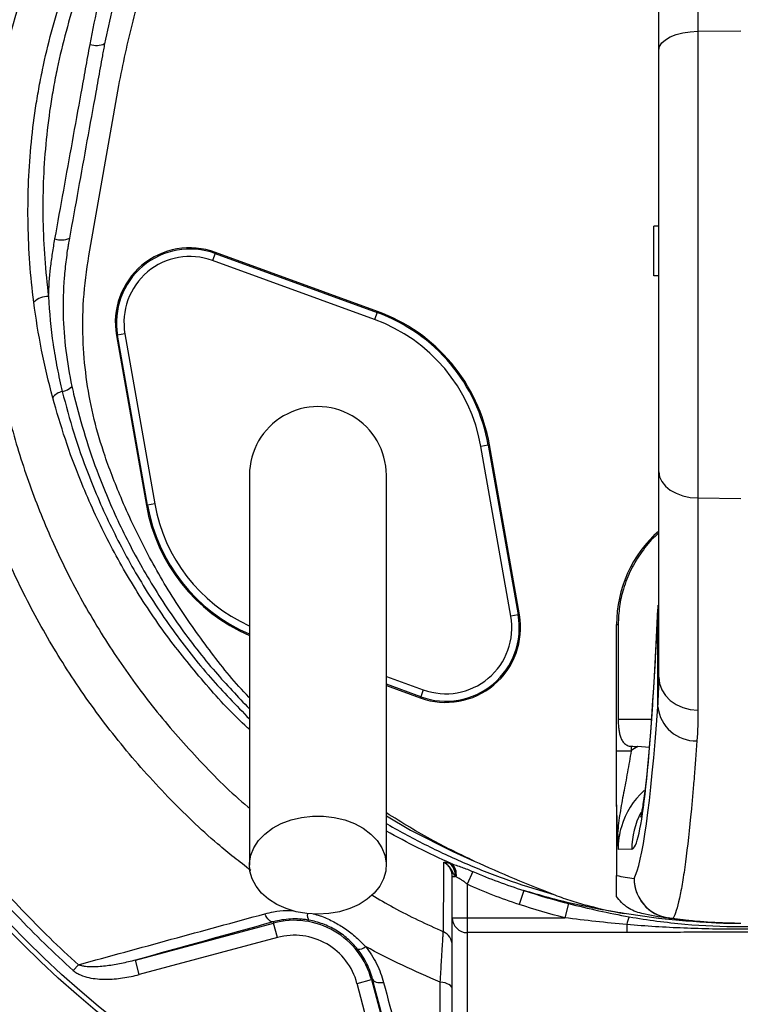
# Model space of a CAD drawing. Header units: millimetres. Extents: x 10 to 976, y 14 to 1104.
# Tile 9 of 18: x 312 to 457, y 483 to 680. Entities that reach past the tile are written whole.
import ezdxf

# ---------------------------------------------------------------- set-up
doc = ezdxf.new("R2010")
doc.units = ezdxf.units.MM

msp = doc.modelspace()

# ---------------------------------------------------------------- linework, layer by layer
at = {"color": 7, "linetype": 'Continuous', "lineweight": 25}
for p, q in [((448.38, 746.54), (448.38, 678.03)), ((440.52, 674.25), (440.52, 740.15)), ((448.38, 678.03), (457.02, 678.1)), ((448.38, 678.03), (448.38, 584.32)), ((440.52, 589.58), (440.52, 674.25)), ((326, 632.95), (332.02, 667.1)), ((440.52, 638.89), (439.52, 638.89)), ((439.52, 628.89), (439.52, 638.89)), ((322.1, 636.47), (321.98, 635.79)), ((351.36, 633.4), (350.85, 631.99)), ((351.36, 633.4), (351.44, 633.62)), ((351.36, 633.4), (383.91, 621.55)), ((383.99, 621.78), (351.44, 633.62)), ((383.4, 620.15), (350.85, 631.99)), ((440.52, 628.89), (439.52, 628.89)), ((383.91, 621.55), (383.4, 620.15)), ((383.91, 621.55), (383.99, 621.78)), ((331.77, 616.97), (331.54, 616.92)), ((331.54, 616.92), (337.55, 582.81)), ((333.25, 617.23), (331.77, 616.97)), ((337.78, 582.85), (331.77, 616.97)), ((333.25, 617.23), (339.26, 583.11)), ((406.26, 594.92), (404.78, 594.66)), ((410.79, 560.55), (404.78, 594.66)), ((406.26, 594.92), (406.49, 594.96)), ((406.26, 594.92), (412.27, 560.81)), ((412.5, 560.85), (406.49, 594.96)), ((440.52, 548.31), (440.52, 589.58)), ((448.38, 584.32), (457.02, 584.22)), ((448.38, 584.32), (448.38, 541.67)), ((337.78, 582.85), (337.55, 582.81)), ((339.26, 583.11), (337.78, 582.85)), ((440.32, 542.35), (440.32, 562)), ((412.27, 560.81), (410.79, 560.55)), ((412.27, 560.81), (412.5, 560.85)), ((432.02, 558.88), (432.36, 558.88)), ((432.02, 533.55), (432.02, 558.88)), ((432.36, 558.88), (432.36, 539.89)), ((385.77, 546.64), (392.6, 544.15)), ((393.2, 545.78), (392.68, 544.37)), ((392.68, 544.37), (392.6, 544.15)), ((434.97, 534.44), (434.97, 533.55)), ((438.58, 534.18), (436.31, 534.4)), ((432.02, 533.55), (434.97, 533.55)), ((432.02, 522.49), (432.02, 508.47)), ((435.09, 513.78), (432.34, 513.73)), ((399.02, 500), (399.02, 508.32)), ((399.02, 508.32), (399.57, 508.32)), ((403.18, 509.27), (402.02, 506.73)), ((402.02, 506.73), (402.02, 500)), ((413.37, 505.49), (412.44, 502.67)), ((422.34, 502.87), (421.61, 500)), ((335.36, 491.5), (363.12, 498.94)), ((363.05, 499.18), (363.12, 498.94)), ((363.89, 496.04), (363.12, 498.94)), ((399.02, 500), (402.02, 500)), ((399.02, 477.56), (399.02, 500)), ((402.02, 500), (421.61, 500)), ((402.02, 500), (402.02, 497.02)), ((434.1, 498.64), (434.1, 497.02)), ((453.6, 498.95), (457.02, 498.89)), ((434.1, 497.02), (402.02, 497.02)), ((402.02, 497.02), (402.02, 474.13)), ((363.89, 496.04), (336.13, 488.61)), ((322.88, 489.42), (323.91, 490.57)), ((336.13, 488.61), (335.36, 491.5)), ((379.88, 486.81), (382.78, 487.59)), ((387.36, 458.88), (379.88, 486.81)), ((383.01, 487.65), (382.78, 487.59)), ((382.78, 487.59), (390.26, 459.66))]:
    msp.add_line(p, q, dxfattribs=at)
at = {"color": 8, "linetype": 'Continuous', "lineweight": 25}
for p, q in [((440.32, 562.78), (440.32, 562)), ((385.77, 548.48), (393.2, 545.78)), ((392.68, 544.37), (385.77, 546.89)), ((432.36, 539.89), (439.03, 539.89))]:
    msp.add_line(p, q, dxfattribs=at)
at = {"color": 7, "linetype": 'Continuous', "lineweight": 25, "flags": 128}
for points in [[(440.52, 674.25), (440.67, 674.98), (441.12, 675.68), (441.84, 676.33), (442.81, 676.9), (444, 677.37), (445.36, 677.72), (446.84, 677.94), (448.38, 678.03)], [(440.52, 589.58), (440.67, 588.57), (441.12, 587.59), (441.84, 586.69), (442.81, 585.89), (444, 585.24), (445.36, 584.74), (446.84, 584.43), (448.38, 584.32)], [(440.52, 548.31), (440.67, 547.03), (441.12, 545.79), (441.84, 544.66), (442.81, 543.66), (444, 542.83), (445.36, 542.21), (446.84, 541.82), (448.38, 541.67)], [(372.02, 500.71), (369.81, 500.83), (367.67, 501.21), (365.63, 501.84), (363.76, 502.69), (362.1, 503.74), (360.7, 504.97), (359.6, 506.35), (358.81, 507.83), (358.37, 509.39), (358.28, 510.98), (358.55, 512.55), (359.16, 514.08), (360.11, 515.52), (361.37, 516.82), (362.9, 517.97), (364.67, 518.92), (366.63, 519.66), (368.73, 520.17), (370.91, 520.42), (373.13, 520.42), (375.31, 520.17), (377.41, 519.66), (379.37, 518.92), (381.14, 517.97), (382.67, 516.82), (383.93, 515.52), (384.88, 514.08), (385.49, 512.55), (385.76, 510.98), (385.67, 509.39), (385.23, 507.83), (384.44, 506.35), (383.34, 504.97), (381.94, 503.74), (380.28, 502.69), (378.41, 501.84), (376.37, 501.21), (374.23, 500.83), (372.02, 500.71)], [(363.05, 499.18), (362.86, 499.17), (362.65, 499.22), (362.43, 499.35), (362.2, 499.53), (361.98, 499.78), (361.77, 500.08), (361.57, 500.42), (361.38, 500.8)], [(383.01, 487.65), (383.1, 487.48), (383.25, 487.33), (383.47, 487.2), (383.74, 487.1), (384.06, 487.03), (384.42, 487), (384.81, 486.99), (385.23, 487.02)], [(399.02, 485.64), (398.98, 485.89), (398.85, 486.14), (398.63, 486.37), (398.34, 486.58), (397.98, 486.76), (397.57, 486.91), (397.11, 487.02), (396.61, 487.09)]]:
    msp.add_lwpolyline(points, dxfattribs=at)
at = {"color": 8, "linetype": 'Continuous', "lineweight": 25, "flags": 128}
msp.add_lwpolyline([(385.77, 520.48), (390.64, 517.61), (399.14, 513.32), (403.43, 511.4), (403.43, 511.4), (403.43, 511.4)], dxfattribs=at)
at = {"color": 7, "linetype": 'Continuous', "lineweight": 25}
for radius in [258.01, 217.51, 204, 203]:
    msp.add_circle((457.02, 638.89), radius, dxfattribs=at)
for centre, radius, start, end in [((327.5, 679.17), 4, 251.6021, 294.5614), ((320.43, 640.32), 4.2, 252.7438, 293.3935), ((346.31, 619.53), 15, 70, 190), ((346.31, 619.53), 14.76, 70, 190), ((346.31, 619.53), 13.26, 70, 190), ((317.77, 620.53), 4.22, 88.1483, 132.2375), ((372.02, 588.89), 34.76, 10, 70), ((372.02, 588.89), 35, 10, 70), ((372.02, 588.89), 33.26, 10, 70), ((321.16, 602.82), 2.89, 99.8905, 146.4123), ((320.12, 608.97), 3.34, 279.2294, 317.4543), ((372.02, 588.89), 13.75, 0, 180.042), ((372.02, 588.89), 35, 190, 246.8454), ((457.02, 558.88), 25, 131.2999, 180), ((397.73, 558.25), 15, 250, 10), ((397.73, 558.25), 14.76, 250, 10), ((397.73, 558.25), 13.26, 250, 10), ((447.95, 543.19), 7.67, 186.2653, 271.6939), ((396.8, 508.7), 2.8, 352.1797, 55.9833), ((397.13, 508.76), 2.71, 348.1796, 52.4468), ((449.03, 598.89), 92, 259.3465, 261.5733), ((443.56, 507.92), 8.02, 180.2932, 268.8281), ((443.54, 507.87), 7.99, 179.9572, 261.5497), ((457.02, 598.89), 100, 258.5049, 261.5733), ((367.27, 483.44), 16.05, 15, 105), ((402.01, 500.01), 2.99, 180.2815, 270.2788), ((440.17, 497.66), 6.15, 155.4636, 170.8146), ((443.22, 505.74), 5.83, 261.582, 271.7553), ((453.74, 506.95), 8, 267.9574, 269), ((367.27, 483.44), 13.05, 15, 105), ((396.02, 494.46), 3, 0.0162, 66.2888), ((380.25, 495.62), 1.92, 261.8735, 313.5625)]:
    msp.add_arc(centre, radius, start, end, dxfattribs=at)
at = {"color": 8, "linetype": 'Continuous', "lineweight": 25}
for centre, radius, start, end in [((372.02, 588.89), 34.76, 190, 246.5906), ((372.02, 588.89), 33.26, 190, 245.4651), ((451.1, 513.78), 16.01, 152.6022, 180.0038), ((371.56, 500.52), 1.67, 169.6605, 217.2724)]:
    msp.add_arc(centre, radius, start, end, dxfattribs=at)
at = {"color": 7, "linetype": 'Continuous', "lineweight": 25}
for centre, major_axis, ratio, start_param, end_param in [((435.09, 679.89), (0, 166.11), 0.044737, 3.142374, 3.923305), ((434.7, 748.89), (0, 241.75), 0.044737, 3.219952, 3.688113), ((915.34, 539.89), (572.9, 0), 0.017455, 3.717878, 3.722153), ((448.53, 513.73), (24.04, 0.33), 0.99822, 2.090362, 2.156364), ((448.39, 513.73), (16.05, 0.23), 0.996836, 2.296181, 2.839024)]:
    msp.add_ellipse(centre, major_axis=major_axis, ratio=ratio, start_param=start_param, end_param=end_param, dxfattribs=at)
at = {"color": 8, "linetype": 'Continuous', "lineweight": 25}
msp.add_ellipse((448.39, 513.73), major_axis=(16.05, 0.23), ratio=0.996836, start_param=2.839024, end_param=3.127385, dxfattribs=at)
at = {"color": 7, "linetype": 'Continuous', "lineweight": 25}
for points, knots in [([(456.71, 1101.33), (436.24, 1099.21), (415.87, 1095.72), (385.67, 1088.42), (375.67, 1085.64), (355.82, 1079.4), (345.99, 1075.92), (317.05, 1064.46), (298.41, 1055.43), (262.71, 1034.83), (245.65, 1023.26), (213.35, 997.7), (198.09, 983.71), (169.71, 953.57), (156.58, 937.43), (132.87, 903.41), (122.27, 885.52), (103.82, 848.51), (95.98, 829.39), (83.18, 790.27), (78.21, 770.25), (71.21, 729.58), (69.18, 708.93), (68.56, 682.93), (68.53, 677.72), (68.69, 667.3), (68.88, 662.11), (69.78, 646.59), (70.83, 636.32), (75.25, 605.79), (79.91, 585.83), (98.7, 527.75), (117.64, 491.4), (154.84, 442.59), (168.68, 427.28), (198.81, 399.16), (215.1, 386.37), (232.36, 375.09)], [0, 0, 0, 0, 0.0625, 0.0625, 0.09375, 0.09375, 0.125, 0.125, 0.1875, 0.1875, 0.25, 0.25, 0.3125, 0.3125, 0.375, 0.375, 0.4375, 0.4375, 0.5, 0.5, 0.5625, 0.5625, 0.625, 0.625, 0.640625, 0.640625, 0.65625, 0.65625, 0.6875, 0.6875, 0.75, 0.75, 0.875, 0.875, 0.9375, 0.9375, 1, 1, 1, 1]), ([(456.76, 1100.81), (436.32, 1098.69), (415.97, 1095.2), (385.81, 1087.91), (375.82, 1085.14), (355.99, 1078.9), (346.17, 1075.43), (317.27, 1063.98), (298.65, 1054.97), (262.99, 1034.39), (245.95, 1022.83), (213.69, 997.31), (198.46, 983.33), (170.11, 953.23), (157, 937.11), (133.31, 903.13), (122.73, 885.27), (104.3, 848.3), (96.47, 829.21), (83.69, 790.13), (78.72, 770.14), (71.73, 729.51), (69.71, 708.89), (69.09, 682.93), (69.05, 677.72), (69.21, 667.32), (69.4, 662.14), (70.3, 646.64), (71.35, 636.38), (75.77, 605.89), (80.42, 585.96), (99.18, 527.96), (118.09, 491.68), (155.24, 442.93), (169.06, 427.64), (199.14, 399.57), (215.41, 386.79), (232.65, 375.52), (232.65, 375.52), (232.65, 375.52), (232.65, 375.52)], [0.0000014, 0.0000014, 0.0000014, 0.0000014, 0.0625, 0.0625, 0.09375, 0.09375, 0.125, 0.125, 0.1875, 0.1875, 0.25, 0.25, 0.3125, 0.3125, 0.375, 0.375, 0.4375, 0.4375, 0.5, 0.5, 0.5625, 0.5625, 0.625, 0.625, 0.640625, 0.640625, 0.65625, 0.65625, 0.6875, 0.6875, 0.75, 0.75, 0.875, 0.875, 0.9375, 0.9375, 1, 1, 1, 1.0000004, 1.0000004, 1.0000004, 1.0000004]), ([(424.06, 317.28), (411.84, 317.5), (399.74, 318.33), (375.76, 321.18), (363.88, 323.21), (340.35, 328.46), (328.69, 331.68), (314.27, 336.47), (311.39, 337.47), (307.09, 339.02), (305.65, 339.55), (302.79, 340.62), (301.37, 341.16), (294.27, 343.93), (288.67, 346.27), (272.09, 353.71), (261.34, 359.19), (240.43, 371.18), (230.27, 377.7), (215.5, 388.28), (210.66, 391.94), (204.7, 396.69), (203.51, 397.64), (201.15, 399.58), (199.97, 400.55), (196.46, 403.5), (194.16, 405.49), (182.76, 415.55), (174.11, 424.01), (157.72, 441.7), (149.97, 450.94), (135.39, 470.2), (128.57, 480.23), (120.63, 493.28), (119.07, 495.91), (116.04, 501.2), (114.57, 503.85), (110.24, 511.86), (107.5, 517.26), (99.7, 533.62), (95.07, 544.75), (86.94, 567.45), (83.43, 579.02), (79.76, 593.76), (79.06, 596.72), (77.74, 602.68), (77.11, 605.67), (75.35, 614.65), (74.33, 620.65), (71.74, 638.65), (70.63, 650.67), (69.99, 665.73), (69.9, 668.75), (69.8, 674.78), (69.78, 677.8), (69.85, 686.85), (70.02, 692.89), (70.62, 704.99), (71.05, 711.04), (71.89, 720.13), (72.21, 723.16), (72.9, 729.22), (73.28, 732.24), (75.34, 747.3), (77.5, 759.21), (82.81, 782.77), (85.96, 794.41), (93.26, 817.43), (97.42, 828.8), (103.25, 842.84), (104.44, 845.64), (106.91, 851.22), (108.17, 854), (112.03, 862.26), (114.71, 867.7), (123.08, 883.8), (129.1, 894.24), (148.43, 924.73), (163.03, 943.92), (181.42, 964.2), (183.5, 966.44), (187.69, 970.87), (189.81, 973.06), (196.23, 979.56), (200.6, 983.79), (213.98, 996.2), (223.24, 1004.08), (235.27, 1013.44), (237.7, 1015.29), (242.59, 1018.93), (245.06, 1020.72), (252.5, 1026.01), (257.54, 1029.42), (272.85, 1039.34), (283.34, 1045.51), (296.81, 1052.66), (299.52, 1054.06), (304.95, 1056.8), (307.68, 1058.14), (315.89, 1062.05), (321.41, 1064.54), (338.08, 1071.63), (349.36, 1075.87), (372.24, 1083.37), (383.83, 1086.67), (401.43, 1090.95), (407.34, 1092.26), (416.25, 1094.06), (419.23, 1094.63), (425.22, 1095.72), (428.22, 1096.23), (431.22, 1096.71)], [0, 0, 0, 0, 0.03125, 0.03125, 0.0625, 0.0625, 0.09375, 0.09375, 0.101562, 0.101562, 0.105469, 0.105469, 0.109375, 0.109375, 0.125, 0.125, 0.15625, 0.15625, 0.1875, 0.1875, 0.203125, 0.203125, 0.207031, 0.207031, 0.210937, 0.210937, 0.21875, 0.21875, 0.25, 0.25, 0.28125, 0.28125, 0.3125, 0.3125, 0.320312, 0.320312, 0.328125, 0.328125, 0.34375, 0.34375, 0.375, 0.375, 0.40625, 0.40625, 0.414062, 0.414062, 0.421875, 0.421875, 0.4375, 0.4375, 0.46875, 0.46875, 0.476562, 0.476562, 0.484375, 0.484375, 0.5, 0.5, 0.515625, 0.515625, 0.523437, 0.523437, 0.53125, 0.53125, 0.5625, 0.5625, 0.59375, 0.59375, 0.625, 0.625, 0.632812, 0.632812, 0.640625, 0.640625, 0.65625, 0.65625, 0.6875, 0.6875, 0.75, 0.75, 0.757812, 0.757812, 0.765625, 0.765625, 0.78125, 0.78125, 0.8125, 0.8125, 0.820312, 0.820312, 0.828125, 0.828125, 0.84375, 0.84375, 0.875, 0.875, 0.882812, 0.882812, 0.890625, 0.890625, 0.90625, 0.90625, 0.9375, 0.9375, 0.96875, 0.96875, 0.984375, 0.984375, 0.992187, 0.992187, 1, 1, 1, 1]), ([(431.54, 1094.74), (425.56, 1093.78), (419.6, 1092.7), (407.78, 1090.31), (401.9, 1089.01), (384.39, 1084.75), (372.86, 1081.47), (350.09, 1074.01), (338.87, 1069.8), (322.28, 1062.74), (316.79, 1060.27), (308.62, 1056.37), (305.91, 1055.04), (300.5, 1052.32), (297.81, 1050.93), (284.4, 1043.81), (273.97, 1037.68), (258.73, 1027.82), (253.72, 1024.42), (246.31, 1019.16), (243.86, 1017.38), (238.99, 1013.76), (236.58, 1011.92), (224.61, 1002.61), (215.38, 994.77), (202.07, 982.43), (197.72, 978.22), (191.33, 971.76), (189.22, 969.58), (185.05, 965.18), (182.99, 962.95), (164.68, 942.78), (150.15, 923.69), (130.91, 893.36), (124.92, 882.97), (116.58, 866.96), (113.9, 861.55), (110.06, 853.33), (108.81, 850.57), (106.36, 845.02), (105.16, 842.24), (99.35, 828.27), (95.22, 816.96), (87.94, 794.06), (84.8, 782.48), (79.5, 759.05), (77.35, 747.2), (75.29, 732.21), (74.91, 729.21), (74.22, 723.18), (73.9, 720.16), (73.06, 711.12), (72.63, 705.1), (72.02, 693.07), (71.85, 687.06), (71.78, 678.05), (71.79, 675.05), (71.89, 669.05), (71.98, 666.05), (72.61, 651.06), (73.71, 639.1), (76.27, 621.19), (77.28, 615.23), (79.02, 606.29), (79.64, 603.31), (80.96, 597.38), (81.65, 594.44), (85.29, 579.77), (88.78, 568.25), (96.86, 545.67), (101.46, 534.59), (109.21, 518.31), (111.93, 512.94), (116.23, 504.97), (117.7, 502.33), (120.72, 497.07), (122.26, 494.45), (130.15, 481.46), (136.94, 471.48), (151.44, 452.31), (159.14, 443.12), (175.45, 425.51), (184.05, 417.09), (195.38, 407.07), (197.68, 405.09), (201.16, 402.16), (202.33, 401.19), (204.69, 399.27), (205.87, 398.31), (211.79, 393.59), (216.61, 389.94), (231.31, 379.41), (241.41, 372.93), (262.21, 360.99), (272.9, 355.54), (289.4, 348.14), (294.97, 345.8), (302.03, 343.05), (303.45, 342.51), (306.29, 341.44), (307.72, 340.92), (312, 339.37), (314.87, 338.38), (329.22, 333.61), (340.81, 330.4), (364.22, 325.18), (376.04, 323.16), (399.9, 320.32), (411.94, 319.49), (424.1, 319.28)], [0, 0, 0, 0, 0.015625, 0.015625, 0.03125, 0.03125, 0.0625, 0.0625, 0.09375, 0.09375, 0.109375, 0.109375, 0.117188, 0.117188, 0.125, 0.125, 0.15625, 0.15625, 0.171875, 0.171875, 0.179688, 0.179688, 0.1875, 0.1875, 0.21875, 0.21875, 0.234375, 0.234375, 0.242188, 0.242188, 0.25, 0.25, 0.3125, 0.3125, 0.34375, 0.34375, 0.359375, 0.359375, 0.367188, 0.367188, 0.375, 0.375, 0.40625, 0.40625, 0.4375, 0.4375, 0.46875, 0.46875, 0.476563, 0.476563, 0.484375, 0.484375, 0.5, 0.5, 0.515625, 0.515625, 0.523438, 0.523438, 0.53125, 0.53125, 0.5625, 0.5625, 0.578125, 0.578125, 0.585938, 0.585938, 0.59375, 0.59375, 0.625, 0.625, 0.65625, 0.65625, 0.671875, 0.671875, 0.679688, 0.679688, 0.6875, 0.6875, 0.71875, 0.71875, 0.75, 0.75, 0.78125, 0.78125, 0.789063, 0.789063, 0.792969, 0.792969, 0.796875, 0.796875, 0.8125, 0.8125, 0.84375, 0.84375, 0.875, 0.875, 0.890625, 0.890625, 0.894531, 0.894531, 0.898438, 0.898438, 0.90625, 0.90625, 0.9375, 0.9375, 0.96875, 0.96875, 1, 1, 1, 1]), ([(447.57, 331.6), (440.94, 331.07), (398.23, 328.92), (346.16, 336.15), (277.5, 360.56), (215.48, 394.14), (168.4, 438.68), (123.44, 497.05), (93.45, 554.58), (76.98, 627.12), (74.56, 664.66), (74.2, 707.08), (79.69, 763.08), (96.79, 818.79), (119.66, 872.39), (149.9, 925.71), (197.81, 979.47), (242.73, 1016.75), (291.28, 1049.12), (333.08, 1068.12), (384.2, 1085.08), (407.76, 1090.86), (431.54, 1094.74)], [0.0080829, 0.0080829, 0.0080829, 0.0080829, 0.0251074, 0.1177428, 0.1428604, 0.2103782, 0.2935657, 0.3030135, 0.3956489, 0.4563006, 0.4882843, 0.4882843, 0.560176, 0.6263369, 0.6320677, 0.7039595, 0.7758512, 0.8075328, 0.8477429, 0.9196346, 0.9196346, 0.9788971, 0.9788971, 0.9788971, 0.9788971]), ([(260.53, 680.35), (261.08, 682.95), (261.68, 685.54), (262.98, 690.69), (263.68, 693.24), (265.93, 700.85), (267.62, 705.84), (273.27, 720.59), (277.79, 730.12), (288.42, 748.55), (294.4, 757.25), (304.35, 769.55), (307.84, 773.52), (313.31, 779.29), (315.18, 781.18), (318.98, 784.89), (320.92, 786.71), (322.9, 788.49)], [0, 0, 0, 0, 0.0625, 0.0625, 0.125, 0.125, 0.25, 0.25, 0.5, 0.5, 0.75, 0.75, 0.875, 0.875, 0.9375, 0.9375, 1, 1, 1, 1]), ([(324.03, 787.24), (322.06, 785.48), (320.13, 783.69), (316.35, 780.02), (314.49, 778.15), (309.06, 772.45), (305.6, 768.52), (295.71, 756.35), (289.76, 747.74), (281.84, 734.05), (279.4, 729.41), (274.89, 719.95), (272.82, 715.15), (269.07, 705.37), (267.38, 700.4), (265.15, 692.83), (264.45, 690.29), (263.16, 685.18), (262.56, 682.61), (262.02, 680.03)], [0, 0, 0, 0, 0.0625, 0.0625, 0.125, 0.125, 0.25, 0.25, 0.5, 0.5, 0.625, 0.625, 0.75, 0.75, 0.875, 0.875, 0.9375, 0.9375, 1, 1, 1, 1]), ([(332.02, 667.1), (332.9, 671.44), (334.65, 680.14), (338.66, 692.97), (343.73, 705.55), (349.86, 717.65), (356.92, 729.09), (364.94, 739.88), (372.7, 748.9), (378.16, 753.99), (380.27, 755.96)], [0, 0, 0, 0, 0.1291949, 0.2583903, 0.3913366, 0.5242839, 0.6535336, 0.7827833, 0.9157892, 1, 1, 1, 1]), ([(314.93, 623.65), (314.27, 628.85), (313.89, 634.05), (313.7, 644.43), (313.88, 649.61), (314.6, 657.38), (314.91, 659.97), (315.49, 663.85), (315.71, 665.14), (316.17, 667.72), (316.42, 669.01), (317.76, 675.4), (319.12, 680.42), (322.34, 690.3), (324.21, 695.15), (327.31, 702.34), (328.39, 704.72), (330.64, 709.45), (331.81, 711.8), (334.25, 716.46), (335.52, 718.77), (338.13, 723.33), (339.49, 725.59), (343.67, 732.28), (346.63, 736.64), (349.78, 740.89)], [0, 0, 0, 0, 0.125, 0.125, 0.25, 0.25, 0.3125, 0.3125, 0.34375, 0.34375, 0.375, 0.375, 0.5, 0.5, 0.625, 0.625, 0.6875, 0.6875, 0.75, 0.75, 0.8125, 0.8125, 0.875, 0.875, 1, 1, 1, 1]), ([(352.14, 739.84), (349.05, 735.66), (346.15, 731.38), (340.67, 722.63), (338.11, 718.16), (334.52, 711.3), (333.36, 708.99), (331.15, 704.34), (330.09, 702.01), (327.04, 694.95), (325.2, 690.18), (322.03, 680.49), (320.69, 675.56), (319.37, 669.28), (319.12, 668.02), (318.67, 665.49), (318.46, 664.22), (317.88, 660.41), (317.58, 657.86), (316.87, 650.24), (316.69, 645.15), (316.88, 634.95), (317.25, 629.85), (317.9, 624.74)], [0, 0, 0, 0, 0.125, 0.125, 0.25, 0.25, 0.3125, 0.3125, 0.375, 0.375, 0.5, 0.5, 0.625, 0.625, 0.65625, 0.65625, 0.6875, 0.6875, 0.75, 0.75, 0.875, 0.875, 1, 1, 1, 1]), ([(326.24, 675.38), (327.31, 681.13), (328.67, 686.79), (331.91, 697.92), (333.8, 703.39), (338.12, 714.14), (340.54, 719.43), (344.59, 727.21), (346.01, 729.78), (348.99, 734.87), (350.53, 737.37), (352.14, 739.84)], [0, 0, 0, 0, 0.25, 0.25, 0.5, 0.5, 0.75, 0.75, 0.875, 0.875, 1, 1, 1, 1]), ([(443.22, 338.07), (432.42, 338.45), (421.69, 339.41), (405.69, 341.7), (400.38, 342.61), (392.43, 344.18), (389.79, 344.74), (384.52, 345.94), (381.91, 346.57), (368.89, 349.89), (358.68, 353.09), (338.7, 360.53), (328.92, 364.78), (314.56, 371.94), (309.83, 374.46), (302.81, 378.44), (300.48, 379.8), (297.01, 381.89), (295.86, 382.6), (293.56, 384.02), (292.42, 384.74), (282.21, 391.28), (273.51, 397.53), (256.85, 410.87), (248.89, 417.96), (233.72, 433), (226.5, 440.95), (212.84, 457.73), (206.52, 466.4), (194.86, 484.31), (189.51, 493.54), (179.81, 512.56), (175.44, 522.34), (171.1, 533.67), (170.63, 534.93), (169.69, 537.47), (169.24, 538.74), (167.89, 542.57), (167.02, 545.12), (164.54, 552.8), (163.02, 557.95), (158.9, 573.47), (156.71, 583.91), (153.43, 605), (152.34, 615.64), (151.69, 629.06), (151.59, 631.75), (151.47, 637.15), (151.45, 639.85), (151.49, 647.96), (151.66, 653.36), (152.28, 664.12), (152.74, 669.5), (153.64, 677.54), (153.97, 680.22), (154.53, 684.23), (154.82, 686.23), (155.18, 688.57), (155.34, 689.57), (155.45, 690.24), (155.5, 690.57), (155.56, 690.91)], [0, 0, 0, 0, 0.0625, 0.0625, 0.09375, 0.09375, 0.109375, 0.109375, 0.125, 0.125, 0.1875, 0.1875, 0.25, 0.25, 0.28125, 0.28125, 0.296875, 0.296875, 0.304688, 0.304688, 0.3125, 0.3125, 0.375, 0.375, 0.4375, 0.4375, 0.5, 0.5, 0.5625, 0.5625, 0.625, 0.625, 0.6875, 0.6875, 0.695313, 0.695313, 0.703125, 0.703125, 0.71875, 0.71875, 0.75, 0.75, 0.8125, 0.8125, 0.875, 0.875, 0.890625, 0.890625, 0.90625, 0.90625, 0.9375, 0.9375, 0.96875, 0.96875, 0.984375, 0.984375, 0.992188, 0.996094, 0.998047, 0.998047, 1, 1, 1, 1]), ([(163.41, 689.55), (161.6, 679.07), (160.36, 668.54), (159.34, 652.67), (159.14, 647.37), (159.05, 639.4), (159.06, 636.74), (159.14, 631.43), (159.22, 628.79), (159.78, 615.59), (160.78, 605.13), (163.87, 584.38), (165.96, 574.1), (169.91, 558.82), (171.37, 553.75), (173.76, 546.17), (174.59, 543.66), (176.33, 538.63), (177.23, 536.13), (181.89, 523.74), (186.11, 514.09), (195.52, 495.34), (200.7, 486.23), (209.21, 472.96), (212.16, 468.61), (216.78, 462.17), (218.35, 460.05), (220.75, 456.88), (221.56, 455.83), (223.19, 453.74), (224.02, 452.7), (231.49, 443.37), (238.52, 435.51), (253.31, 420.61), (261.07, 413.57), (277.32, 400.31), (285.81, 394.09), (296.9, 386.84), (299.15, 385.42), (303.66, 382.64), (305.93, 381.28), (312.79, 377.3), (317.41, 374.78), (331.44, 367.61), (341.01, 363.33), (360.56, 355.8), (370.55, 352.54), (383.3, 349.12), (385.86, 348.46), (391.02, 347.22), (393.61, 346.64), (401.39, 344.98), (406.59, 344.02), (422.26, 341.53), (432.78, 340.43), (443.37, 339.87)], [0, 0, 0, 0, 0.0625, 0.0625, 0.09375, 0.09375, 0.109375, 0.109375, 0.125, 0.125, 0.1875, 0.1875, 0.25, 0.25, 0.28125, 0.28125, 0.296875, 0.296875, 0.3125, 0.3125, 0.375, 0.375, 0.4375, 0.4375, 0.46875, 0.46875, 0.484375, 0.484375, 0.492187, 0.492187, 0.5, 0.5, 0.5625, 0.5625, 0.625, 0.625, 0.6875, 0.6875, 0.703125, 0.703125, 0.71875, 0.71875, 0.75, 0.75, 0.8125, 0.8125, 0.875, 0.875, 0.890625, 0.890625, 0.90625, 0.90625, 0.9375, 0.9375, 1, 1, 1, 1]), ([(319.19, 636.32), (320.36, 642.83), (321.53, 649.34), (323.29, 659.1), (323.88, 662.36), (324.77, 667.24), (325.21, 669.68), (325.65, 672.12), (325.94, 673.75), (326.09, 674.56), (326.24, 675.38)], [0, 0, 0, 0, 0.5, 0.5, 0.75, 0.75, 0.875, 0.9375, 0.9375, 1, 1, 1, 1]), ([(329.16, 675.53), (329.09, 675.13), (329.01, 674.72), (328.87, 673.91), (328.64, 672.69), (328.13, 669.84), (327.69, 667.4), (326.8, 662.52), (326.21, 659.26), (324.45, 649.49), (323.27, 642.98), (322.1, 636.47)], [0, 0, 0, 0, 0.03125, 0.03125, 0.0625, 0.125, 0.25, 0.25, 0.5, 0.5, 1, 1, 1, 1]), ([(317.9, 624.74), (317.97, 626.67), (318.11, 628.6), (318.43, 631.49), (318.56, 632.46), (318.77, 633.9), (318.85, 634.38), (319.01, 635.35), (319.1, 635.83), (319.19, 636.32)], [0, 0, 0, 0, 0.5, 0.5, 0.75, 0.75, 0.875, 0.875, 1, 1, 1, 1]), ([(321.98, 635.79), (321.95, 635.64), (321.92, 635.49), (321.87, 635.18), (321.79, 634.73), (321.72, 634.28), (321.58, 633.37), (321.5, 632.76), (321.27, 630.93), (321.14, 629.71), (320.86, 626.05), (320.79, 623.61), (320.9, 618.76), (321.08, 616.34), (321.66, 611.51), (322.07, 609.1), (322.59, 606.71)], [0, 0, 0, 0, 0.015625, 0.015625, 0.03125, 0.0625, 0.0625, 0.125, 0.125, 0.25, 0.25, 0.5, 0.5, 0.75, 0.75, 1, 1, 1, 1]), ([(358.27, 544.19), (358.23, 544.23), (355.45, 547.01), (350.59, 553.16), (343.72, 562.69), (337.71, 572.95), (332.9, 583.03), (329.34, 592.09), (326.95, 600.05), (325.49, 607.61), (324.72, 615.66), (324.74, 624.16), (325.58, 630.02), (326, 632.95)], [0, 0, 0, 0, 0.0016532, 0.1207514, 0.2398495, 0.3624102, 0.4849709, 0.5825855, 0.6611062, 0.7398091, 0.8183301, 0.909165, 1, 1, 1, 1]), ([(318.75, 604.42), (317.9, 607.58), (317.15, 610.76), (315.88, 617.17), (315.35, 620.39), (314.93, 623.65)], [0, 0, 0, 0, 0.5, 0.5, 1, 1, 1, 1]), ([(317.9, 624.74), (318.06, 621.52), (318.36, 618.32), (319.06, 613.55), (319.32, 611.96), (319.94, 608.81), (320.28, 607.23), (320.66, 605.67)], [0, 0, 0, 0, 0.5, 0.5, 0.75, 0.75, 1, 1, 1, 1]), ([(322.88, 489.42), (318.93, 492.97), (315.14, 496.65), (307.87, 504.3), (304.39, 508.26), (299.4, 514.41), (297.77, 516.49), (295.4, 519.67), (294.62, 520.74), (293.07, 522.9), (292.31, 523.98), (288.56, 529.44), (285.74, 533.9), (277.84, 547.58), (273.31, 557.09), (268.56, 569.45), (267.66, 571.95), (265.96, 576.97), (265.16, 579.49), (262.92, 587.11), (261.62, 592.24), (260.52, 597.43)], [0, 0, 0, 0, 0.125, 0.125, 0.25, 0.25, 0.3125, 0.3125, 0.34375, 0.34375, 0.375, 0.375, 0.5, 0.5, 0.75, 0.75, 0.8125, 0.8125, 0.875, 0.875, 1, 1, 1, 1]), ([(262.02, 597.75), (263.11, 592.6), (264.39, 587.51), (266.62, 579.96), (267.41, 577.46), (269.1, 572.49), (269.99, 570.01), (274.69, 557.75), (279.18, 548.33), (287.01, 534.77), (289.8, 530.34), (294.26, 523.85), (295.8, 521.71), (298.94, 517.5), (300.56, 515.43), (303.87, 511.35), (305.56, 509.33), (309.03, 505.39), (310.8, 503.45), (316.23, 497.75), (320, 494.09), (323.91, 490.57)], [0, 0, 0, 0, 0.125, 0.125, 0.1875, 0.1875, 0.25, 0.25, 0.5, 0.5, 0.625, 0.625, 0.6875, 0.6875, 0.75, 0.75, 0.8125, 0.8125, 0.875, 0.875, 1, 1, 1, 1]), ([(358.27, 588.89), (358.27, 588.69), (358.27, 588.27), (358.27, 587.54), (358.27, 586.59), (358.27, 585.36), (358.27, 583.79), (358.27, 581.85), (358.27, 579.26), (358.27, 575.64), (358.27, 570.81), (358.27, 564.71), (358.27, 557.6), (358.27, 549.57), (358.27, 540.73), (358.27, 531.2), (358.27, 521.08), (358.27, 514.12), (358.27, 510.58)], [0, 0, 0, 0, 0.045521, 0.094717, 0.147611, 0.204275, 0.251456, 0.300858, 0.352419, 0.406213, 0.470225, 0.53729, 0.607172, 0.679907, 0.755587, 0.834151, 0.915609, 1, 1, 1, 1]), ([(385.77, 510.58), (385.77, 513.92), (385.77, 520.55), (385.77, 530.3), (385.77, 539.69), (385.77, 548.6), (385.77, 556.89), (385.77, 564.42), (385.77, 570.74), (385.77, 575.84), (385.77, 579.69), (385.77, 582.55), (385.77, 584.87), (385.77, 586.62), (385.77, 587.9), (385.77, 588.56), (385.77, 588.89)], [0, 0, 0, 0, 0.079644, 0.158009, 0.235124, 0.311015, 0.385614, 0.459005, 0.531252, 0.593311, 0.65426, 0.714301, 0.773508, 0.85087, 0.926319, 1, 1, 1, 1]), ([(440.52, 577.21), (440.29, 577.03), (438.97, 575.97), (437.03, 573.53), (434.83, 569.97), (433.37, 566.23), (432.51, 562.5), (432.41, 560.09), (432.36, 558.88)], [0, 0, 0, 0, 0.043217, 0.245295, 0.447595, 0.649895, 0.824947, 1, 1, 1, 1]), ([(440.32, 562.72), (440.28, 561.84), (440.17, 559.31), (439.97, 555.3), (439.72, 550.78), (439.47, 546.52), (439.22, 542.53), (438.95, 538.82), (438.69, 535.41), (438.42, 532.3), (438.15, 529.5), (437.89, 527.04), (437.63, 524.93), (437.39, 523.18), (437.18, 521.86), (437.01, 520.95), (436.9, 520.42), (436.83, 520.17), (436.84, 520.2), (436.84, 520.2)], [0, 0, 0, 0, 0.036876, 0.106481, 0.175978, 0.245315, 0.31445, 0.383324, 0.451858, 0.519941, 0.587419, 0.65407, 0.719576, 0.783477, 0.845123, 0.896557, 0.94352, 0.985478, 1, 1, 1, 1]), ([(432.36, 539.89), (432.36, 539.31), (432.38, 538.74), (432.47, 537.91), (432.51, 537.63), (432.61, 537.08), (432.67, 536.81), (432.83, 536.29), (432.92, 536.04), (433.17, 535.56), (433.31, 535.34), (433.59, 535.04), (433.69, 534.95), (433.9, 534.78), (434.02, 534.71), (434.27, 534.58), (434.4, 534.53), (434.68, 534.46), (434.82, 534.44), (434.97, 534.44)], [0, 0, 0, 0, 0.25, 0.25, 0.375, 0.375, 0.5, 0.5, 0.625, 0.625, 0.75, 0.75, 0.8125, 0.8125, 0.875, 0.875, 0.9375, 0.9375, 1, 1, 1, 1]), ([(448.17, 535.52), (447.99, 532.98), (447.81, 530.56), (447.53, 527.13), (447.43, 526.01), (447.24, 523.85), (447.15, 522.81), (446.67, 517.75), (446.28, 514.23), (445.68, 509.76), (445.48, 508.4), (445.17, 506.56), (445.07, 505.98), (444.86, 504.89), (444.76, 504.38), (444.24, 502.01), (443.82, 500.67), (443.4, 499.91)], [0, 0, 0, 0, 0.125, 0.125, 0.1875, 0.1875, 0.25, 0.25, 0.5, 0.5, 0.625, 0.625, 0.6875, 0.6875, 0.75, 0.75, 1, 1, 1, 1]), ([(432.02, 522.49), (432.02, 524.19), (432.02, 525.94), (432.02, 528.27), (432.02, 528.74), (432.02, 529.69), (432.02, 530.17), (432.02, 531.6), (432.02, 532.57), (432.02, 533.55)], [0, 0, 0, 0, 0.5, 0.5, 0.625, 0.625, 0.75, 0.75, 1, 1, 1, 1]), ([(434.97, 533.55), (434.74, 532.08), (434.49, 530.65), (434.09, 528.52), (433.96, 527.82), (433.7, 526.44), (433.56, 525.76), (433.18, 523.72), (432.93, 522.39), (432.62, 520.38), (432.52, 519.71), (432.36, 518.35), (432.29, 517.67), (432.24, 516.97)], [0, 0, 0, 0, 0.25, 0.25, 0.375, 0.375, 0.5, 0.5, 0.75, 0.75, 0.875, 0.875, 1, 1, 1, 1]), ([(432.24, 516.97), (432.22, 517.51), (432.2, 518.02), (432.17, 519.02), (432.15, 519.51), (432.12, 520.5), (432.1, 520.99), (432.07, 521.71), (432.06, 521.95), (432.05, 522.3), (432.04, 522.42), (432.03, 522.54), (432.03, 522.57), (432.03, 522.61), (432.03, 522.63), (432.03, 522.65), (432.02, 522.65), (432.02, 522.64), (432.02, 522.63), (432.02, 522.58), (432.02, 522.53), (432.02, 522.49)], [0, 0, 0, 0, 0.25, 0.25, 0.5, 0.5, 0.75, 0.75, 0.875, 0.875, 0.9375, 0.9375, 0.953125, 0.953125, 0.96875, 0.96875, 0.976563, 0.976563, 0.984375, 0.984375, 1, 1, 1, 1]), ([(403.43, 511.4), (400.68, 512.7), (394.61, 515.59), (388.9, 519.12), (385.77, 521.06)], [0, 0, 0, 0, 0.453238, 1, 1, 1, 1]), ([(432.24, 516.97), (432.25, 516.43), (432.27, 515.88), (432.29, 515.07), (432.3, 514.81), (432.32, 514.27), (432.33, 514), (432.34, 513.73)], [0, 0, 0, 0, 0.5, 0.5, 0.75, 0.75, 1, 1, 1, 1]), ([(397.23, 497.2), (397.24, 497.76), (397.25, 498.48), (397.27, 500.22), (397.28, 501.24), (397.29, 503.58), (397.3, 504.89), (397.3, 507.8), (397.3, 509.39), (397.29, 511.13)], [0, 0, 0, 0, 0.25, 0.25, 0.5, 0.5, 0.75, 0.75, 1, 1, 1, 1]), ([(397.29, 511.13), (397.31, 511.14), (397.33, 511.15), (397.38, 511.16), (397.41, 511.16), (397.51, 511.17), (397.59, 511.16), (397.86, 511.13), (398.09, 511.09), (398.36, 511.02)], [0, 0, 0, 0, 0.125, 0.125, 0.25, 0.25, 0.5, 0.5, 1, 1, 1, 1]), ([(399.57, 508.32), (399.42, 508.54), (399.31, 508.79), (399.05, 509.31), (398.91, 509.58), (398.56, 510.11), (398.36, 510.36), (397.99, 510.69), (397.86, 510.79), (397.59, 510.98), (397.44, 511.06), (397.29, 511.13)], [0, 0, 0, 0, 0.25, 0.25, 0.5, 0.5, 0.75, 0.75, 0.875, 0.875, 1, 1, 1, 1]), ([(399.02, 508.32), (399.02, 508.61), (398.98, 508.9), (398.87, 509.32), (398.82, 509.45), (398.7, 509.72), (398.64, 509.85), (398.41, 510.22), (398.22, 510.44), (397.8, 510.83), (397.56, 511), (397.29, 511.13)], [0, 0, 0, 0, 0.25, 0.25, 0.375, 0.375, 0.5, 0.5, 0.75, 0.75, 1, 1, 1, 1]), ([(398.78, 510.91), (399.11, 510.79), (399.47, 510.67), (400.19, 510.42), (400.55, 510.3), (401.3, 510.03), (401.68, 509.89), (402.43, 509.59), (402.8, 509.44), (403.18, 509.27)], [0, 0, 0, 0, 0.25, 0.25, 0.5, 0.5, 0.75, 0.75, 1, 1, 1, 1]), ([(403.43, 511.4), (406.1, 510.19), (408.78, 509.01), (414.18, 506.74), (416.9, 505.65), (419.63, 504.59)], [0, 0, 0, 0, 0.5, 0.5, 1, 1, 1, 1]), ([(402.02, 506.73), (401.84, 506.9), (401.65, 507.06), (401.27, 507.35), (401.07, 507.49), (400.67, 507.73), (400.48, 507.84), (400.11, 508.03), (399.94, 508.12), (399.78, 508.21)], [0, 0, 0, 0, 0.25, 0.25, 0.5, 0.5, 0.75, 0.75, 1, 1, 1, 1]), ([(432.02, 504.3), (432.02, 504.45), (432.02, 504.61), (432.02, 504.98), (432.02, 505.18), (432.02, 505.54), (432.02, 505.67), (432.02, 505.96), (432.02, 506.11), (432.02, 506.39), (432.02, 506.49), (432.02, 506.7), (432.02, 506.82), (432.02, 507.03), (432.02, 507.1), (432.02, 507.26), (432.02, 507.35), (432.02, 507.55), (432.02, 507.66), (432.02, 507.88), (432.02, 507.96), (432.02, 508.12), (432.02, 508.18), (432.02, 508.31), (432.02, 508.39), (432.02, 508.47)], [0, 0, 0, 0, 0.25, 0.25, 0.5, 0.5, 0.625, 0.625, 0.75, 0.75, 0.8125, 0.8125, 0.875, 0.875, 0.90625, 0.90625, 0.9375, 0.9375, 0.96875, 0.96875, 0.984375, 0.984375, 0.992187, 0.992187, 1, 1, 1, 1]), ([(433.56, 500.87), (431.85, 501.12), (430.13, 501.42), (426.72, 502.07), (425.02, 502.42), (419.97, 503.58), (416.65, 504.48), (413.37, 505.49)], [0, 0, 0, 0, 0.25, 0.25, 0.5, 0.5, 1, 1, 1, 1]), ([(419.63, 504.59), (420.76, 504.15), (421.89, 503.76), (424.19, 503.03), (425.35, 502.7), (428.84, 501.78), (431.19, 501.27), (433.56, 500.87)], [0, 0, 0, 0, 0.25, 0.25, 0.5, 0.5, 1, 1, 1, 1]), ([(437.09, 500.89), (436.58, 501), (436.07, 501.15), (435.11, 501.56), (434.65, 501.8), (434, 502.24), (433.79, 502.4), (433.39, 502.73), (433.19, 502.91), (432.64, 503.46), (432.31, 503.86), (432.02, 504.3)], [0, 0, 0, 0, 0.25, 0.25, 0.5, 0.5, 0.625, 0.625, 0.75, 0.75, 1, 1, 1, 1]), ([(422.34, 502.87), (424.37, 502.35), (426.4, 501.87), (430.48, 500.98), (432.53, 500.57), (434.58, 500.21)], [0, 0, 0, 0, 0.5, 0.5, 1, 1, 1, 1]), ([(323.91, 490.57), (330.11, 492.27), (336.33, 493.97), (348.81, 497.38), (355.08, 499.09), (361.38, 500.8)], [0, 0, 0, 0, 0.5, 0.5, 1, 1, 1, 1]), ([(370.24, 499.51), (369.93, 499.57), (369.61, 499.62), (368.99, 499.69), (368.68, 499.72), (367.75, 499.77), (367.14, 499.78), (365.94, 499.71), (365.35, 499.65), (364.18, 499.46), (363.61, 499.33), (363.05, 499.18)], [0, 0, 0, 0, 0.125, 0.125, 0.25, 0.25, 0.5, 0.5, 0.75, 0.75, 1, 1, 1, 1]), ([(379.98, 493.72), (379.68, 494.09), (379.37, 494.45), (378.7, 495.14), (378.35, 495.48), (377.26, 496.43), (376.47, 497), (375.22, 497.75), (374.78, 497.98), (373.89, 498.41), (373.45, 498.59), (372.09, 499.1), (371.17, 499.34), (370.24, 499.51)], [0, 0, 0, 0, 0.125, 0.125, 0.25, 0.25, 0.5, 0.5, 0.625, 0.625, 0.75, 0.75, 1, 1, 1, 1]), ([(479.94, 498.64), (478.04, 498.48), (476.13, 498.33), (472.31, 498.09), (470.4, 497.99), (466.58, 497.84), (464.67, 497.78), (460.84, 497.71), (458.93, 497.69), (455.11, 497.69), (453.19, 497.71), (449.37, 497.78), (447.46, 497.84), (443.64, 498), (441.73, 498.09), (437.91, 498.33), (436.01, 498.48), (434.1, 498.64)], [0, 0, 0, 0, 0.125, 0.125, 0.25, 0.25, 0.375, 0.375, 0.5, 0.5, 0.625, 0.625, 0.75, 0.75, 0.875, 0.875, 1, 1, 1, 1]), ([(434.58, 500.21), (436.43, 499.88), (438.28, 499.6), (442.01, 499.1), (443.88, 498.9), (449.51, 498.4), (453.27, 498.23), (458.92, 498.23), (460.81, 498.28), (464.57, 498.44), (466.44, 498.57), (470.18, 498.9), (472.04, 499.11), (475.76, 499.6), (477.61, 499.88), (479.46, 500.21)], [0, 0, 0, 0, 0.125, 0.125, 0.25, 0.25, 0.5, 0.5, 0.625, 0.625, 0.75, 0.75, 0.875, 0.875, 1, 1, 1, 1]), ([(453.46, 498.95), (453.46, 498.95), (453.44, 498.95), (453.36, 498.95), (453.3, 498.96), (453.1, 498.96), (452.92, 498.97), (452.53, 498.99), (452.31, 499), (451.87, 499.02), (451.64, 499.03), (450.93, 499.07), (450.44, 499.1), (449.45, 499.17), (448.95, 499.21), (447.45, 499.34), (446.43, 499.44), (444.4, 499.68), (443.38, 499.82), (442.37, 499.97)], [0, 0, 0, 0, 0.03125, 0.03125, 0.0625, 0.0625, 0.125, 0.125, 0.1875, 0.1875, 0.25, 0.25, 0.375, 0.375, 0.5, 0.5, 0.75, 0.75, 1, 1, 1, 1]), ([(443.4, 499.91), (444.34, 499.76), (445.28, 499.64), (447.16, 499.41), (448.1, 499.31), (449.49, 499.19), (449.95, 499.15), (450.86, 499.09), (451.31, 499.06), (451.96, 499.02), (452.17, 499.01), (452.58, 498.99), (452.77, 498.98), (453.13, 498.97), (453.29, 498.96), (453.47, 498.95), (453.52, 498.95), (453.58, 498.95), (453.6, 498.95), (453.6, 498.95)], [0, 0, 0, 0, 0.25, 0.25, 0.5, 0.5, 0.625, 0.625, 0.75, 0.75, 0.8125, 0.8125, 0.875, 0.875, 0.9375, 0.9375, 0.96875, 0.96875, 1, 1, 1, 1]), ([(396.61, 487.09), (396.7, 488.54), (396.77, 489.86), (396.86, 491.36), (396.88, 491.65), (396.92, 492.21), (396.93, 492.49), (396.98, 493.29), (397.01, 493.77), (397.07, 494.65), (397.09, 495.05), (397.12, 495.58), (397.13, 495.74), (397.15, 496.05), (397.16, 496.19), (397.2, 496.82), (397.22, 497.12), (397.23, 497.2)], [0, 0, 0, 0, 0.25, 0.25, 0.3125, 0.3125, 0.375, 0.375, 0.5, 0.5, 0.625, 0.625, 0.6875, 0.6875, 0.75, 0.75, 1, 1, 1, 1]), ([(479.94, 497.02), (479.59, 497.02), (478.88, 497.02), (477.79, 497.03), (476.64, 497.03), (475.44, 497.04), (474.18, 497.04), (472.8, 497.05), (470.9, 497.06), (468.49, 497.08), (465.62, 497.1), (461.81, 497.12), (457.03, 497.14), (452.25, 497.12), (448.43, 497.1), (445.57, 497.08), (443.16, 497.06), (441.25, 497.05), (439.6, 497.04), (437.83, 497.03), (435.92, 497.03), (434.69, 497.02), (434.1, 497.02)], [0, 0, 0, 0, 0.022684, 0.046516, 0.071499, 0.097634, 0.124921, 0.154514, 0.187387, 0.249861, 0.312336, 0.374801, 0.499716, 0.624752, 0.687296, 0.74984, 0.812385, 0.845303, 0.874927, 0.919825, 0.961514, 1, 1, 1, 1]), ([(383.01, 487.65), (382.74, 488.71), (382.36, 489.75), (381.6, 491.28), (381.32, 491.78), (380.69, 492.78), (380.35, 493.26), (379.98, 493.72)], [0, 0, 0, 0, 0.5, 0.5, 0.75, 0.75, 1, 1, 1, 1]), ([(396.61, 487.09), (394.04, 488.15), (391.5, 489.28), (386.49, 491.66), (384.02, 492.91), (381.57, 494.23)], [0, 0, 0, 0, 0.5, 0.5, 1, 1, 1, 1]), ([(381.57, 494.23), (382.01, 493.69), (382.42, 493.12), (383.17, 491.95), (383.51, 491.35), (384.42, 489.54), (384.89, 488.3), (385.23, 487.02)], [0, 0, 0, 0, 0.25, 0.25, 0.5, 0.5, 1, 1, 1, 1]), ([(335.36, 491.5), (334.42, 491.25), (333.48, 491.02), (331.59, 490.63), (330.64, 490.47), (329.2, 490.28), (328.72, 490.23), (327.76, 490.16), (327.27, 490.14), (326.3, 490.13), (325.81, 490.15), (325.09, 490.24), (324.84, 490.28), (324.37, 490.4), (324.13, 490.47), (323.91, 490.57)], [0, 0, 0, 0, 0.25, 0.25, 0.5, 0.5, 0.625, 0.625, 0.75, 0.75, 0.875, 0.875, 0.9375, 0.9375, 1, 1, 1, 1]), ([(322.88, 489.42), (323.09, 489.23), (323.33, 489.06), (323.82, 488.76), (324.08, 488.63), (324.88, 488.28), (325.43, 488.12), (326.56, 487.87), (327.13, 487.78), (328.28, 487.68), (328.85, 487.66), (330.55, 487.66), (331.67, 487.75), (333.91, 488.08), (335.03, 488.31), (336.13, 488.61)], [0, 0, 0, 0, 0.0625, 0.0625, 0.125, 0.125, 0.25, 0.25, 0.375, 0.375, 0.5, 0.5, 0.75, 0.75, 1, 1, 1, 1]), ([(385.23, 487.02), (386.9, 480.69), (388.56, 474.41), (391.86, 461.9), (393.49, 455.67), (395.12, 449.47)], [0, 0, 0, 0, 0.5, 0.5, 1, 1, 1, 1]), ([(396.58, 479.02), (396.59, 480.76), (396.6, 482.5), (396.6, 484.23), (396.61, 485.19), (396.61, 486.14), (396.61, 487.09)], [0, 0, 0, 0, 0.006000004, 0.006000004, 0.006000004, 0.009284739, 0.009284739, 0.009284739, 0.009284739])]:
    msp.add_open_spline(points, degree=3, knots=knots, dxfattribs=at)
at = {"color": 8, "linetype": 'Continuous', "lineweight": 25}
for points, knots in [([(380.27, 782.53), (376.37, 779.38), (368.28, 772.84), (357.12, 761.7), (346.64, 749.54), (337.12, 736.49), (328.6, 722.6), (321.53, 708.69), (315.81, 695.08), (311.77, 683.27), (308.92, 672.65), (307.01, 663.31), (305.53, 652.46), (304.87, 640.1), (305.4, 626.15), (307.22, 612.14), (310.23, 598.71), (314.24, 586.11), (319.11, 574.24), (324.99, 562.71), (331.86, 551.63), (339.6, 541.16), (348.33, 531.38), (354.6, 525), (358.17, 522.13), (358.27, 522.05)], [0, 0, 0, 0, 0.050222, 0.104112, 0.157471, 0.210831, 0.265594, 0.320359, 0.366837, 0.413309, 0.445084, 0.476886, 0.50865, 0.554628, 0.60061, 0.648196, 0.695783, 0.738127, 0.780471, 0.823986, 0.867502, 0.910817, 0.954132, 0.99872, 1, 1, 1, 1]), ([(358.52, 509.51), (356.28, 511.25), (350.42, 515.82), (341.66, 524.3), (332.3, 534.79), (323.95, 546), (316.7, 557.66), (310.47, 569.76), (305.21, 582.45), (300.91, 595.91), (297.72, 609.97), (295.97, 623.02), (295.3, 634.64), (295.35, 644.76), (296.03, 654.74), (297.36, 664.56), (299.28, 674.16), (302.21, 685.35), (306.47, 698), (312.55, 712.42), (319.95, 726.79), (327.84, 739.46), (335.57, 750.14), (342.81, 758.99), (351.1, 768.09), (357.32, 773.86), (360.76, 777.04)], [0, 0, 0, 0, 0.0278018, 0.0728167, 0.1191641, 0.1655119, 0.2095086, 0.2535056, 0.2987246, 0.3439435, 0.3918314, 0.4397187, 0.4727393, 0.5057915, 0.5388091, 0.5707539, 0.6027326, 0.6346856, 0.6840416, 0.7334041, 0.7878107, 0.8422156, 0.8795237, 0.9168623, 0.954169, 1, 1, 1, 1]), ([(380.27, 769.85), (379.55, 769.2), (375.04, 765.1), (367.64, 756.67), (358.22, 744.66), (351.28, 733.87), (346.24, 724.8), (341.66, 715.62), (336.83, 704.04), (332.22, 689.97), (330.18, 680.34), (329.16, 675.53)], [0, 0, 0, 0, 0.026436, 0.165963, 0.30549, 0.444519, 0.517827, 0.591136, 0.727346, 0.863789, 1, 1, 1, 1]), ([(320.66, 605.67), (321.4, 602.89), (322.87, 597.33), (326.11, 588.2), (330.38, 578.34), (336.06, 567.83), (342.71, 557.74), (350.09, 548.31), (355.61, 542.66), (358.27, 539.94)], [0, 0, 0, 0, 0.11318, 0.226375, 0.380616, 0.534855, 0.69363, 0.852402, 1, 1, 1, 1]), ([(358.27, 537.83), (358.15, 537.94), (355.01, 540.7), (349.5, 546.78), (341.9, 556.05), (335.14, 566.07), (329.19, 576.68), (324.62, 586.77), (321.17, 596.05), (319.56, 601.63), (318.75, 604.42)], [0, 0, 0, 0, 0.006123, 0.158303, 0.310588, 0.462879, 0.619489, 0.776103, 0.888051, 1, 1, 1, 1]), ([(323.06, 604.66), (323.06, 604.66), (323.71, 601.99), (325.18, 596.69), (328.2, 587.92), (332.28, 578.43), (337.7, 568.29), (344.06, 558.55), (350.91, 549.68), (355.95, 544.39), (358.27, 541.95)], [0, 0, 0, 0, 0.000001, 0.113917, 0.227833, 0.384205, 0.540577, 0.701495, 0.862413, 1, 1, 1, 1]), ([(385.77, 518.94), (385.85, 518.89), (388.54, 517.31), (393.97, 514.41), (402.25, 510.59), (410.8, 507.24), (416.69, 505.47), (419.63, 504.59)], [0, 0, 0, 0, 0.007834, 0.254513, 0.501201, 0.750601, 1, 1, 1, 1]), ([(398.78, 510.91), (396.55, 511.92), (392.12, 513.92), (387.87, 516.26), (385.77, 517.42)], [0, 0, 0, 0, 0.50513, 1, 1, 1, 1]), ([(382.83, 504.6), (384.28, 503.74), (388.93, 500.98), (393.85, 498.74), (397.23, 497.2)], [0, 0, 0, 0, 0.313248, 1, 1, 1, 1]), ([(361.38, 500.8), (361.95, 500.94), (363.36, 501.28), (365.3, 501.51), (366.67, 501.44), (367.15, 501.41)], [0, 0, 0, 0, 0.310909, 0.761226, 1, 1, 1, 1]), ([(371.07, 500.82), (371.53, 500.69), (372.85, 500.32), (374.94, 499.37), (377.31, 498), (379.57, 496.31), (380.89, 494.94), (381.57, 494.23)], [0, 0, 0, 0, 0.115246, 0.329898, 0.543169, 0.761457, 1, 1, 1, 1])]:
    msp.add_open_spline(points, degree=3, knots=knots, dxfattribs=at)
at = {"color": 7, "linetype": 'Continuous', "lineweight": 25}
for points in [[(322.59, 606.71), (322.74, 606.02), (322.89, 605.34), (323.06, 604.66)], [(440.32, 542.35), (440.46, 544.27), (440.52, 546.25), (440.52, 548.31)], [(448.38, 541.67), (448.38, 539.55), (448.31, 537.5), (448.17, 535.52)], [(398.36, 511.02), (398.49, 510.99), (398.63, 510.95), (398.78, 510.91)], [(399.78, 508.21), (399.71, 508.25), (399.64, 508.29), (399.57, 508.32)], [(403.18, 509.27), (406.51, 507.85), (409.91, 506.59), (413.37, 505.49)], [(412.44, 502.67), (408.9, 503.84), (405.41, 505.18), (402.02, 506.73)], [(413.37, 505.49), (416.33, 504.52), (419.32, 503.64), (422.34, 502.87)], [(421.61, 500), (418.52, 500.79), (415.46, 501.68), (412.44, 502.67)], [(455.74, 498.89), (448.28, 498.96), (440.86, 499.63), (433.56, 500.87)], [(363.05, 499.18), (353.76, 496.6), (344.54, 494.05), (335.36, 491.5)], [(434.1, 498.64), (429.93, 499.01), (425.77, 499.46), (421.61, 500)], [(455.74, 498.89), (456.05, 498.89), (456.36, 498.89), (456.67, 498.89)], [(390.26, 459.66), (387.86, 468.92), (385.45, 478.24), (383.01, 487.65)]]:
    msp.add_open_spline(points, degree=3, dxfattribs=at)

doc.saveas('drawing.dxf')
